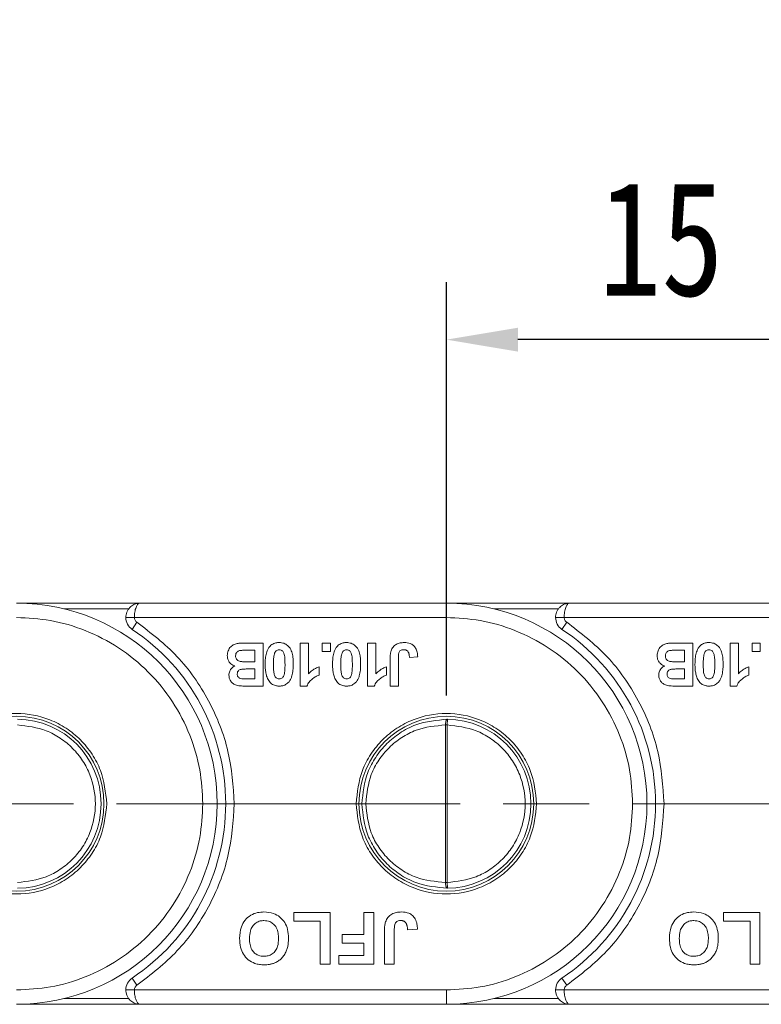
# Model space of a CAD drawing. Header units: millimetres. Extents: x 2698 to 3057, y -367 to -114.
# Tile 53 of 63: x 2965 to 2991, y -271 to -237. Entities that reach past the tile are written whole.
import ezdxf

# ---------------------------------------------------------------- set-up
doc = ezdxf.new("R2010")
doc.units = ezdxf.units.MM
doc.linetypes.add('ACAD_ISO08W100', pattern=[36, 24, -3, 6, -3])
doc.linetypes.add('CENTER', pattern=[0.6, 0.375, -0.075, 0.075, -0.075])
doc.layers.add('中心线', color=1, linetype='CENTER', lineweight=25)
doc.styles.get("Standard").update_dxf_attribs({"font": '仿宋_GB2312.ttf', "width": 0.8})
doc.dimstyles.new('副本ISO-10', dxfattribs={"dimtxt": 4, "dimasz": 2.5, "dimexe": 2, "dimexo": 0.625, "dimgap": 1.5, "dimtad": 1, "dimdsep": 46, "dimtxsty": 'Standard', "dimcen": 2.5, "dimadec": 0, "dimazin": 0, "dimtfac": 1, "dimtmove": 0, "dimatfit": 3, "dimfxl": 0, "dimarcsym": 0})

# ---------------------------------------------------------------- blocks, each defined once
blk = doc.blocks.new('*D69')
at = {"color": 0, "lineweight": -2}
for p, q in [((2903.759, -202.321), (3043.116, -202.321)), ((3041.116, -204.821), (3041.116, -268.545)), ((3017.178, -271.045), (3043.116, -271.045))]:
    blk.add_line(p, q, dxfattribs=at)
at = {"color": 0, "lineweight": 9}
for points in [[(3040.699, -204.821), (3041.533, -204.821), (3041.116, -202.321)], [(3040.699, -268.545), (3041.533, -268.545), (3041.116, -271.045)]]:
    blk.add_solid(points, dxfattribs=at)
at = {"layer": 'Defpoints', "color": 0, "lineweight": 9}
for p in [(2903.134, -202.321), (3016.553, -271.045), (3041.116, -271.045)]:
    blk.add_point(p, dxfattribs=at)
at = {"color": 0, "lineweight": 9, "insert": (3037.616, -236.683), "char_height": 4, "attachment_point": 5, "rotation": 90}
blk.add_mtext('2r+14', dxfattribs=at)
blk = doc.blocks.new('*D73')
at = {"color": 0, "lineweight": -2}
for p, q in [((2980.053, -260.27), (2980.053, -245.849)), ((2995.053, -260.267), (2995.053, -245.849)), ((2992.553, -247.849), (2982.553, -247.849))]:
    blk.add_line(p, q, dxfattribs=at)
at = {"color": 0, "lineweight": 9}
for points in [[(2982.553, -247.433), (2982.553, -248.266), (2980.053, -247.849)], [(2992.553, -247.433), (2992.553, -248.266), (2995.053, -247.849)]]:
    blk.add_solid(points, dxfattribs=at)
at = {"layer": 'Defpoints', "color": 0, "lineweight": 9}
for p in [(2980.053, -247.849), (2980.053, -260.895), (2995.053, -260.892)]:
    blk.add_point(p, dxfattribs=at)
at = {"color": 0, "lineweight": 9, "insert": (2987.553, -244.349), "char_height": 4, "attachment_point": 5}
blk.add_mtext('15', dxfattribs=at)

msp = doc.modelspace()

# ---------------------------------------------------------------- linework, layer by layer
at = {"color": 7, "linetype": 'Continuous', "lineweight": 15}
for p, q in [((2969.365, -257.045), (2965.053, -257.045)), ((2966.714, -257.245), (2968.965, -257.245)), ((2980.053, -257.045), (2969.365, -257.045)), ((2984.365, -257.045), (2980.053, -257.045)), ((2980.053, -257.045), (2980.053, -257.545)), ((2981.714, -257.245), (2983.965, -257.245)), ((2995.053, -257.045), (2984.365, -257.045)), ((2968.865, -257.545), (2969.165, -257.545)), ((2969.088, -257.962), (2969.254, -257.712)), ((2969.165, -257.545), (2980.053, -257.545)), ((2983.865, -257.545), (2984.165, -257.545)), ((2984.088, -257.962), (2984.254, -257.712)), ((2984.165, -257.545), (2995.053, -257.545)), ((2973.075, -258.689), (2973.369, -258.689)), ((2973.657, -258.439), (2973.15, -258.439)), ((2973.369, -258.689), (2973.369, -259.093)), ((2973.657, -258.439), (2973.657, -259.939)), ((2974.955, -259.939), (2974.955, -258.439)), ((2974.955, -258.439), (2975.244, -258.439)), ((2975.244, -258.439), (2975.244, -259.507)), ((2975.72, -258.439), (2976.008, -258.439)), ((2975.72, -258.728), (2975.72, -258.439)), ((2976.008, -258.728), (2975.72, -258.728)), ((2976.008, -258.439), (2976.008, -258.728)), ((2977.306, -259.939), (2977.306, -258.439)), ((2977.306, -258.439), (2977.595, -258.439)), ((2977.595, -258.439), (2977.595, -259.507)), ((2988.075, -258.689), (2988.369, -258.689)), ((2988.657, -258.439), (2988.15, -258.439)), ((2988.369, -258.689), (2988.369, -259.093)), ((2988.657, -258.439), (2988.657, -259.939)), ((2989.955, -259.939), (2989.955, -258.439)), ((2989.955, -258.439), (2990.244, -258.439)), ((2990.244, -258.439), (2990.244, -259.507)), ((2990.72, -258.728), (2990.72, -258.439)), ((2990.72, -258.439), (2991.008, -258.439)), ((2991.008, -258.728), (2990.72, -258.728)), ((2991.008, -258.439), (2991.008, -258.728)), ((2978.09, -259.939), (2978.09, -258.993)), ((2978.379, -258.968), (2978.379, -259.939)), ((2979.052, -258.92), (2978.763, -258.939)), ((2973.369, -259.093), (2973.112, -259.093)), ((2973.16, -259.343), (2973.369, -259.343)), ((2973.369, -259.343), (2973.369, -259.689)), ((2975.609, -259.266), (2975.609, -259.554)), ((2977.96, -259.266), (2977.96, -259.554)), ((2988.369, -259.093), (2988.112, -259.093)), ((2988.16, -259.343), (2988.369, -259.343)), ((2988.369, -259.343), (2988.369, -259.689)), ((2990.609, -259.266), (2990.609, -259.554)), ((2973.369, -259.689), (2973.186, -259.689)), ((2988.369, -259.689), (2988.186, -259.689)), ((2973.657, -259.939), (2973.053, -259.939)), ((2974.955, -259.939), (2975.187, -259.939)), ((2977.306, -259.939), (2977.538, -259.939)), ((2978.379, -259.939), (2978.09, -259.939)), ((2988.657, -259.939), (2988.053, -259.939)), ((2989.955, -259.939), (2990.187, -259.939)), ((2980.088, -261.095), (2980.086, -261.295)), ((2980.022, -261.295), (2980.022, -266.795)), ((2980.022, -261.295), (2980.086, -261.295)), ((2980.086, -261.295), (2980.086, -266.795)), ((2977.239, -264.045), (2977.103, -264.045)), ((2980.086, -266.795), (2980.022, -266.795)), ((2980.086, -266.795), (2980.088, -266.995)), ((2974.729, -268.145), (2974.729, -267.845)), ((2974.729, -267.845), (2975.998, -267.845)), ((2975.998, -267.845), (2975.998, -269.645)), ((2977.175, -267.845), (2977.521, -267.845)), ((2977.175, -268.607), (2977.175, -267.845)), ((2977.521, -267.845), (2977.521, -269.645)), ((2989.729, -267.845), (2990.998, -267.845)), ((2989.729, -268.145), (2989.729, -267.845)), ((2990.998, -267.845), (2990.998, -269.645)), ((2975.652, -268.145), (2974.729, -268.145)), ((2975.652, -269.645), (2975.652, -268.145)), ((2990.652, -268.145), (2989.729, -268.145)), ((2990.652, -269.645), (2990.652, -268.145)), ((2976.413, -268.607), (2977.175, -268.607)), ((2976.413, -268.907), (2976.413, -268.607)), ((2977.89, -269.645), (2977.89, -268.51)), ((2978.236, -268.48), (2978.236, -269.645)), ((2979.044, -268.422), (2978.698, -268.445)), ((2977.175, -268.907), (2976.413, -268.907)), ((2977.175, -269.345), (2977.175, -268.907)), ((2976.298, -269.645), (2976.298, -269.345)), ((2976.298, -269.345), (2977.175, -269.345)), ((2975.998, -269.645), (2975.652, -269.645)), ((2977.521, -269.645), (2976.298, -269.645)), ((2978.236, -269.645), (2977.89, -269.645)), ((2990.998, -269.645), (2990.652, -269.645)), ((2969.088, -270.129), (2969.254, -270.379)), ((2984.088, -270.129), (2984.254, -270.379)), ((2969.165, -270.545), (2968.865, -270.545)), ((2980.053, -270.545), (2969.165, -270.545)), ((2980.053, -270.545), (2980.053, -271.045)), ((2984.165, -270.545), (2983.865, -270.545)), ((2995.053, -270.545), (2984.165, -270.545)), ((2965.053, -271.045), (2969.365, -271.045)), ((2968.965, -270.845), (2966.714, -270.845)), ((2969.365, -271.045), (2980.053, -271.045)), ((2980.053, -271.045), (2984.365, -271.045)), ((2983.965, -270.845), (2981.714, -270.845)), ((2984.365, -271.045), (2995.053, -271.045))]:
    msp.add_line(p, q, dxfattribs=at)
for centre in [(2965.053, -264.045), (2980.053, -264.045)]:
    msp.add_circle(centre, 3.05, dxfattribs=at)
for centre, radius, start, end in [((2965.053, -264.045), 7, 270, 90), ((2980.053, -264.045), 7, 270, 90), ((2969.365, -257.545), 0.5, 180, 236.4427), ((2984.365, -257.545), 0.5, 180, 236.4427), ((2965.053, -264.045), 7.3, 303.5573, 56.4427), ((2980.053, -264.045), 7.3, 303.5573, 56.4427), ((2965.053, -264.045), 2.95, 270.6871, 89.3129), ((2980.053, -264.045), 2.95, 270.6871, 89.3129), ((2969.365, -270.545), 0.5, 123.5573, 180), ((2984.365, -270.545), 0.5, 123.5573, 180)]:
    msp.add_arc(centre, radius, start, end, dxfattribs=at)
for points, knots in [([(2968.865, -257.545), (2968.866, -257.514), (2968.87, -257.45), (2968.898, -257.356), (2968.945, -257.268), (2969.023, -257.172), (2969.125, -257.099), (2969.248, -257.053), (2969.324, -257.048), (2969.365, -257.045)], [0, 0, 0, 0, 0.11557, 0.23511, 0.359234, 0.48849, 0.700997, 0.839753, 1, 1, 1, 1]), ([(2969.365, -257.045), (2969.349, -257.048), (2969.319, -257.053), (2969.27, -257.099), (2969.228, -257.172), (2969.197, -257.268), (2969.178, -257.356), (2969.167, -257.45), (2969.165, -257.514), (2969.165, -257.545)], [0, 0, 0, 0, 0.160221, 0.298967, 0.511509, 0.64075, 0.764869, 0.884415, 1, 1, 1, 1]), ([(2983.865, -257.545), (2983.866, -257.514), (2983.87, -257.45), (2983.898, -257.356), (2983.945, -257.268), (2984.023, -257.172), (2984.125, -257.099), (2984.248, -257.053), (2984.324, -257.048), (2984.365, -257.045)], [0, 0, 0, 0, 0.11557, 0.23511, 0.359234, 0.48849, 0.700997, 0.839753, 1, 1, 1, 1]), ([(2984.365, -257.045), (2984.349, -257.048), (2984.319, -257.053), (2984.27, -257.099), (2984.228, -257.172), (2984.197, -257.268), (2984.178, -257.356), (2984.167, -257.45), (2984.165, -257.514), (2984.165, -257.545)], [0, 0, 0, 0, 0.1602207, 0.2989673, 0.5115092, 0.6407499, 0.764869, 0.8844146, 1, 1, 1, 1]), ([(2965.053, -257.545), (2965.449, -257.566), (2966.266, -257.61), (2967.477, -257.971), (2968.642, -258.571), (2969.682, -259.416), (2970.527, -260.456), (2971.127, -261.621), (2971.488, -262.832), (2971.532, -263.649), (2971.553, -264.045)], [0, 0, 0, 0, 0.116516, 0.240011, 0.368641, 0.5, 0.631359, 0.759989, 0.883484, 1, 1, 1, 1]), ([(2969.254, -257.712), (2969.241, -257.702), (2969.215, -257.682), (2969.187, -257.641), (2969.168, -257.595), (2969.166, -257.562), (2969.165, -257.545)], [0, 0, 0, 0, 0.249227, 0.499953, 0.749235, 1, 1, 1, 1]), ([(2972.653, -264.045), (2972.61, -263.431), (2972.522, -262.182), (2971.811, -260.418), (2970.734, -258.85), (2969.742, -258.087), (2969.254, -257.712)], [0, 0, 0, 0, 0.2461706, 0.5, 0.7538294, 1, 1, 1, 1]), ([(2980.053, -257.545), (2980.449, -257.566), (2981.266, -257.61), (2982.477, -257.971), (2983.642, -258.571), (2984.682, -259.416), (2985.527, -260.456), (2986.127, -261.621), (2986.488, -262.832), (2986.532, -263.649), (2986.553, -264.045)], [0, 0, 0, 0, 0.116516, 0.240011, 0.368641, 0.5, 0.631359, 0.759989, 0.883484, 1, 1, 1, 1]), ([(2984.254, -257.712), (2984.241, -257.702), (2984.215, -257.682), (2984.187, -257.641), (2984.168, -257.595), (2984.166, -257.562), (2984.165, -257.545)], [0, 0, 0, 0, 0.2492266, 0.4999529, 0.7492347, 1, 1, 1, 1]), ([(2987.653, -264.045), (2987.61, -263.431), (2987.522, -262.182), (2986.811, -260.418), (2985.734, -258.85), (2984.742, -258.087), (2984.254, -257.712)], [0, 0, 0, 0, 0.2461706, 0.5, 0.7538294, 1, 1, 1, 1]), ([(2972.407, -258.874), (2972.414, -258.817), (2972.428, -258.705), (2972.517, -258.565), (2972.644, -258.474), (2972.739, -258.458), (2972.786, -258.449)], [0, 0, 0, 0, 0.2735428, 0.5385255, 0.7718929, 1, 1, 1, 1]), ([(2972.696, -258.887), (2972.698, -258.859), (2972.702, -258.813), (2972.738, -258.757), (2972.783, -258.721), (2972.825, -258.705), (2972.85, -258.7), (2972.856, -258.698)], [0, 0, 0, 0, 0.301028, 0.508382, 0.71537, 0.936658, 1, 1, 1, 1]), ([(2972.786, -258.449), (2972.803, -258.448), (2972.836, -258.445), (2972.903, -258.443), (2972.98, -258.441), (2973.068, -258.44), (2973.122, -258.439), (2973.15, -258.439)], [0, 0, 0, 0, 0.137451, 0.275017, 0.549913, 0.774954, 1, 1, 1, 1]), ([(2972.856, -258.698), (2972.874, -258.696), (2972.91, -258.692), (2972.965, -258.69), (2973.02, -258.689), (2973.056, -258.689), (2973.075, -258.689)], [0, 0, 0, 0, 0.248437, 0.498224, 0.749082, 1, 1, 1, 1]), ([(2973.73, -259.179), (2973.731, -259.112), (2973.734, -258.983), (2973.766, -258.794), (2973.817, -258.655), (2973.866, -258.588), (2973.878, -258.572)], [0, 0, 0, 0, 0.315332, 0.60954, 0.905311, 1, 1, 1, 1]), ([(2973.878, -258.572), (2973.895, -258.553), (2973.93, -258.514), (2973.993, -258.471), (2974.062, -258.441), (2974.124, -258.427), (2974.177, -258.421), (2974.205, -258.42), (2974.22, -258.42)], [0, 0, 0, 0, 0.198198, 0.402912, 0.587132, 0.777233, 0.888271, 1, 1, 1, 1]), ([(2974.05, -258.817), (2974.057, -258.798), (2974.07, -258.758), (2974.105, -258.707), (2974.156, -258.678), (2974.196, -258.671), (2974.216, -258.67), (2974.22, -258.67)], [0, 0, 0, 0, 0.254136, 0.511473, 0.743296, 0.955163, 1, 1, 1, 1]), ([(2974.22, -258.42), (2974.276, -258.425), (2974.38, -258.433), (2974.512, -258.512), (2974.617, -258.629), (2974.677, -258.794), (2974.706, -258.985), (2974.709, -259.116), (2974.71, -259.182)], [0, 0, 0, 0, 0.163542, 0.300556, 0.437178, 0.616694, 0.806563, 1, 1, 1, 1]), ([(2974.22, -258.67), (2974.242, -258.672), (2974.28, -258.676), (2974.328, -258.704), (2974.369, -258.756), (2974.407, -258.857), (2974.419, -259.006), (2974.421, -259.121), (2974.422, -259.179)], [0, 0, 0, 0, 0.107873, 0.187625, 0.267851, 0.429991, 0.712205, 1, 1, 1, 1]), ([(2976.08, -259.179), (2976.082, -259.112), (2976.085, -258.983), (2976.117, -258.794), (2976.168, -258.655), (2976.217, -258.588), (2976.229, -258.572)], [0, 0, 0, 0, 0.315332, 0.60954, 0.905311, 1, 1, 1, 1]), ([(2976.229, -258.572), (2976.246, -258.553), (2976.281, -258.514), (2976.344, -258.471), (2976.413, -258.441), (2976.475, -258.427), (2976.528, -258.421), (2976.556, -258.42), (2976.571, -258.42)], [0, 0, 0, 0, 0.198198, 0.402912, 0.587132, 0.777233, 0.888271, 1, 1, 1, 1]), ([(2976.401, -258.817), (2976.408, -258.798), (2976.421, -258.758), (2976.456, -258.707), (2976.507, -258.678), (2976.546, -258.671), (2976.567, -258.67), (2976.571, -258.67)], [0, 0, 0, 0, 0.2541356, 0.511473, 0.7432956, 0.9551627, 1, 1, 1, 1]), ([(2976.571, -258.42), (2976.627, -258.425), (2976.731, -258.433), (2976.863, -258.512), (2976.968, -258.629), (2977.052, -258.857), (2977.057, -259.05), (2977.061, -259.182)], [0, 0, 0, 0, 0.163658, 0.30077, 0.437488, 0.617131, 1, 1, 1, 1]), ([(2976.571, -258.67), (2976.593, -258.672), (2976.631, -258.676), (2976.679, -258.704), (2976.72, -258.756), (2976.758, -258.857), (2976.77, -259.006), (2976.772, -259.121), (2976.773, -259.179)], [0, 0, 0, 0, 0.107873, 0.187625, 0.267851, 0.429991, 0.712205, 1, 1, 1, 1]), ([(2978.09, -258.993), (2978.09, -258.977), (2978.091, -258.943), (2978.093, -258.895), (2978.096, -258.847), (2978.102, -258.8), (2978.109, -258.754), (2978.118, -258.723), (2978.123, -258.708)], [0, 0, 0, 0, 0.17356, 0.347204, 0.509111, 0.671402, 0.835171, 1, 1, 1, 1]), ([(2978.123, -258.708), (2978.143, -258.663), (2978.184, -258.573), (2978.299, -258.479), (2978.439, -258.427), (2978.537, -258.422), (2978.588, -258.42)], [0, 0, 0, 0, 0.250131, 0.500424, 0.737579, 1, 1, 1, 1]), ([(2978.57, -258.67), (2978.544, -258.671), (2978.503, -258.673), (2978.45, -258.697), (2978.414, -258.733), (2978.38, -258.825), (2978.379, -258.906), (2978.379, -258.968)], [0, 0, 0, 0, 0.18477, 0.299721, 0.415218, 0.548197, 1, 1, 1, 1]), ([(2978.724, -258.752), (2978.718, -258.743), (2978.704, -258.724), (2978.679, -258.701), (2978.649, -258.684), (2978.621, -258.675), (2978.594, -258.67), (2978.578, -258.67), (2978.57, -258.67)], [0, 0, 0, 0, 0.186791, 0.379199, 0.55517, 0.738578, 0.868367, 1, 1, 1, 1]), ([(2978.588, -258.42), (2978.656, -258.425), (2978.768, -258.433), (2978.903, -258.511), (2978.993, -258.618), (2979.044, -258.761), (2979.049, -258.866), (2979.052, -258.92)], [0, 0, 0, 0, 0.260797, 0.425867, 0.59129, 0.792805, 1, 1, 1, 1]), ([(2987.407, -258.874), (2987.414, -258.817), (2987.428, -258.705), (2987.517, -258.565), (2987.644, -258.474), (2987.739, -258.458), (2987.786, -258.449)], [0, 0, 0, 0, 0.2735428, 0.5385255, 0.7718929, 1, 1, 1, 1]), ([(2987.696, -258.887), (2987.698, -258.859), (2987.702, -258.813), (2987.738, -258.757), (2987.783, -258.721), (2987.825, -258.705), (2987.85, -258.7), (2987.856, -258.698)], [0, 0, 0, 0, 0.301028, 0.508382, 0.71537, 0.936658, 1, 1, 1, 1]), ([(2987.786, -258.449), (2987.803, -258.448), (2987.836, -258.445), (2987.903, -258.443), (2987.98, -258.441), (2988.068, -258.44), (2988.122, -258.439), (2988.15, -258.439)], [0, 0, 0, 0, 0.137451, 0.275017, 0.549913, 0.774954, 1, 1, 1, 1]), ([(2987.856, -258.698), (2987.874, -258.696), (2987.91, -258.692), (2987.965, -258.69), (2988.02, -258.689), (2988.056, -258.689), (2988.075, -258.689)], [0, 0, 0, 0, 0.248437, 0.498224, 0.749082, 1, 1, 1, 1]), ([(2988.73, -259.179), (2988.731, -259.112), (2988.734, -258.983), (2988.766, -258.794), (2988.817, -258.655), (2988.866, -258.588), (2988.878, -258.572)], [0, 0, 0, 0, 0.315332, 0.60954, 0.905311, 1, 1, 1, 1]), ([(2988.878, -258.572), (2988.895, -258.553), (2988.93, -258.514), (2988.993, -258.471), (2989.062, -258.441), (2989.124, -258.427), (2989.177, -258.421), (2989.205, -258.42), (2989.22, -258.42)], [0, 0, 0, 0, 0.198198, 0.402912, 0.587132, 0.777233, 0.888271, 1, 1, 1, 1]), ([(2989.05, -258.817), (2989.057, -258.798), (2989.07, -258.758), (2989.105, -258.707), (2989.156, -258.678), (2989.196, -258.671), (2989.216, -258.67), (2989.22, -258.67)], [0, 0, 0, 0, 0.254136, 0.511473, 0.743296, 0.955163, 1, 1, 1, 1]), ([(2989.22, -258.42), (2989.276, -258.425), (2989.38, -258.433), (2989.512, -258.512), (2989.617, -258.629), (2989.677, -258.794), (2989.706, -258.985), (2989.709, -259.116), (2989.71, -259.182)], [0, 0, 0, 0, 0.163542, 0.300556, 0.437178, 0.616694, 0.806563, 1, 1, 1, 1]), ([(2989.22, -258.67), (2989.242, -258.672), (2989.28, -258.676), (2989.328, -258.704), (2989.369, -258.756), (2989.407, -258.857), (2989.419, -259.006), (2989.421, -259.121), (2989.422, -259.179)], [0, 0, 0, 0, 0.107873, 0.187625, 0.267851, 0.429991, 0.712205, 1, 1, 1, 1]), ([(2972.668, -259.236), (2972.621, -259.216), (2972.537, -259.181), (2972.454, -259.078), (2972.413, -258.975), (2972.409, -258.905), (2972.407, -258.874)], [0, 0, 0, 0, 0.318996, 0.561475, 0.803648, 1, 1, 1, 1]), ([(2973.112, -259.093), (2973.056, -259.092), (2972.961, -259.091), (2972.844, -259.081), (2972.769, -259.046), (2972.724, -259), (2972.699, -258.944), (2972.697, -258.906), (2972.696, -258.887)], [0, 0, 0, 0, 0.320671, 0.537349, 0.660051, 0.783678, 0.893223, 1, 1, 1, 1]), ([(2974.018, -259.179), (2974.018, -259.146), (2974.019, -259.096), (2974.021, -259.029), (2974.025, -258.968), (2974.031, -258.897), (2974.044, -258.844), (2974.05, -258.817)], [0, 0, 0, 0, 0.274633, 0.411949, 0.549338, 0.773806, 1, 1, 1, 1]), ([(2976.369, -259.179), (2976.369, -259.146), (2976.37, -259.096), (2976.372, -259.029), (2976.376, -258.968), (2976.382, -258.897), (2976.395, -258.844), (2976.401, -258.817)], [0, 0, 0, 0, 0.274633, 0.411949, 0.549338, 0.773806, 1, 1, 1, 1]), ([(2978.763, -258.939), (2978.763, -258.928), (2978.761, -258.904), (2978.758, -258.871), (2978.753, -258.84), (2978.747, -258.81), (2978.739, -258.78), (2978.729, -258.762), (2978.724, -258.752)], [0, 0, 0, 0, 0.180506, 0.361241, 0.518043, 0.675328, 0.83608, 1, 1, 1, 1]), ([(2987.668, -259.236), (2987.621, -259.216), (2987.537, -259.181), (2987.454, -259.078), (2987.413, -258.975), (2987.409, -258.905), (2987.407, -258.874)], [0, 0, 0, 0, 0.318996, 0.561475, 0.803648, 1, 1, 1, 1]), ([(2988.112, -259.093), (2988.056, -259.092), (2987.961, -259.091), (2987.844, -259.081), (2987.769, -259.046), (2987.724, -259), (2987.699, -258.944), (2987.697, -258.906), (2987.696, -258.887)], [0, 0, 0, 0, 0.320671, 0.537349, 0.660051, 0.783678, 0.893223, 1, 1, 1, 1]), ([(2989.018, -259.179), (2989.018, -259.146), (2989.019, -259.096), (2989.021, -259.029), (2989.025, -258.968), (2989.031, -258.897), (2989.044, -258.844), (2989.05, -258.817)], [0, 0, 0, 0, 0.274633, 0.411949, 0.549338, 0.773806, 1, 1, 1, 1]), ([(2972.465, -259.562), (2972.466, -259.538), (2972.468, -259.491), (2972.489, -259.424), (2972.521, -259.362), (2972.562, -259.31), (2972.612, -259.266), (2972.649, -259.246), (2972.668, -259.236)], [0, 0, 0, 0, 0.172399, 0.3502072, 0.5158996, 0.6875344, 0.8409736, 1, 1, 1, 1]), ([(2972.754, -259.518), (2972.756, -259.494), (2972.76, -259.452), (2972.794, -259.404), (2972.837, -259.372), (2972.884, -259.355), (2972.916, -259.35), (2972.929, -259.348)], [0, 0, 0, 0, 0.268432, 0.453803, 0.638696, 0.851003, 1, 1, 1, 1]), ([(2972.929, -259.348), (2972.946, -259.347), (2972.979, -259.345), (2973.034, -259.343), (2973.095, -259.343), (2973.138, -259.343), (2973.16, -259.343)], [0, 0, 0, 0, 0.2164547, 0.4332331, 0.716605, 1, 1, 1, 1]), ([(2973.877, -259.785), (2973.86, -259.762), (2973.826, -259.714), (2973.783, -259.612), (2973.75, -259.482), (2973.735, -259.353), (2973.73, -259.252), (2973.73, -259.203), (2973.73, -259.179)], [0, 0, 0, 0, 0.135635, 0.274835, 0.519526, 0.769892, 0.884878, 1, 1, 1, 1]), ([(2974.22, -259.689), (2974.199, -259.687), (2974.161, -259.683), (2974.113, -259.655), (2974.067, -259.597), (2974.031, -259.49), (2974.02, -259.341), (2974.019, -259.233), (2974.018, -259.179)], [0, 0, 0, 0, 0.104756, 0.185457, 0.266418, 0.46589, 0.731119, 1, 1, 1, 1]), ([(2974.422, -259.179), (2974.422, -259.212), (2974.421, -259.262), (2974.419, -259.329), (2974.415, -259.389), (2974.408, -259.461), (2974.396, -259.515), (2974.39, -259.542)], [0, 0, 0, 0, 0.273739, 0.410607, 0.547546, 0.772914, 1, 1, 1, 1]), ([(2974.71, -259.182), (2974.71, -259.215), (2974.709, -259.282), (2974.701, -259.383), (2974.687, -259.486), (2974.663, -259.589), (2974.626, -259.694), (2974.583, -259.755), (2974.562, -259.787)], [0, 0, 0, 0, 0.157873, 0.316094, 0.480864, 0.646911, 0.820617, 1, 1, 1, 1]), ([(2975.244, -259.507), (2975.286, -259.467), (2975.36, -259.396), (2975.486, -259.318), (2975.568, -259.283), (2975.609, -259.266)], [0, 0, 0, 0, 0.394361, 0.694301, 1, 1, 1, 1]), ([(2976.228, -259.785), (2976.211, -259.762), (2976.177, -259.714), (2976.134, -259.612), (2976.101, -259.482), (2976.086, -259.353), (2976.081, -259.252), (2976.081, -259.203), (2976.08, -259.179)], [0, 0, 0, 0, 0.135635, 0.274835, 0.519526, 0.769892, 0.884878, 1, 1, 1, 1]), ([(2976.571, -259.689), (2976.55, -259.687), (2976.512, -259.683), (2976.464, -259.655), (2976.418, -259.597), (2976.382, -259.49), (2976.371, -259.341), (2976.37, -259.233), (2976.369, -259.179)], [0, 0, 0, 0, 0.104756, 0.185457, 0.266418, 0.46589, 0.731119, 1, 1, 1, 1]), ([(2976.773, -259.179), (2976.772, -259.212), (2976.772, -259.262), (2976.77, -259.329), (2976.766, -259.389), (2976.759, -259.461), (2976.747, -259.515), (2976.741, -259.542)], [0, 0, 0, 0, 0.273739, 0.410607, 0.547546, 0.772914, 1, 1, 1, 1]), ([(2977.061, -259.182), (2977.061, -259.215), (2977.06, -259.282), (2977.052, -259.383), (2977.038, -259.486), (2977.014, -259.589), (2976.976, -259.694), (2976.934, -259.755), (2976.913, -259.787)], [0, 0, 0, 0, 0.157873, 0.316094, 0.480864, 0.646911, 0.820617, 1, 1, 1, 1]), ([(2977.595, -259.507), (2977.637, -259.467), (2977.711, -259.396), (2977.837, -259.318), (2977.919, -259.283), (2977.96, -259.266)], [0, 0, 0, 0, 0.394361, 0.694301, 1, 1, 1, 1]), ([(2987.465, -259.562), (2987.466, -259.538), (2987.468, -259.491), (2987.489, -259.424), (2987.521, -259.362), (2987.562, -259.31), (2987.612, -259.266), (2987.649, -259.246), (2987.668, -259.236)], [0, 0, 0, 0, 0.172399, 0.3502072, 0.5158996, 0.6875344, 0.8409736, 1, 1, 1, 1]), ([(2987.754, -259.518), (2987.756, -259.494), (2987.76, -259.452), (2987.794, -259.404), (2987.837, -259.372), (2987.884, -259.355), (2987.916, -259.35), (2987.929, -259.348)], [0, 0, 0, 0, 0.268432, 0.453803, 0.638696, 0.851003, 1, 1, 1, 1]), ([(2987.929, -259.348), (2987.946, -259.347), (2987.979, -259.345), (2988.034, -259.343), (2988.095, -259.343), (2988.138, -259.343), (2988.16, -259.343)], [0, 0, 0, 0, 0.2164547, 0.4332331, 0.716605, 1, 1, 1, 1]), ([(2988.877, -259.785), (2988.86, -259.762), (2988.826, -259.714), (2988.783, -259.612), (2988.75, -259.482), (2988.735, -259.353), (2988.73, -259.252), (2988.73, -259.203), (2988.73, -259.179)], [0, 0, 0, 0, 0.135635, 0.274835, 0.519526, 0.769892, 0.884878, 1, 1, 1, 1]), ([(2989.22, -259.689), (2989.199, -259.687), (2989.161, -259.683), (2989.113, -259.655), (2989.067, -259.597), (2989.031, -259.49), (2989.02, -259.341), (2989.019, -259.233), (2989.018, -259.179)], [0, 0, 0, 0, 0.104756, 0.185457, 0.266418, 0.46589, 0.731119, 1, 1, 1, 1]), ([(2989.422, -259.179), (2989.422, -259.212), (2989.421, -259.262), (2989.419, -259.329), (2989.415, -259.389), (2989.408, -259.461), (2989.396, -259.515), (2989.39, -259.542)], [0, 0, 0, 0, 0.273739, 0.410607, 0.547546, 0.772914, 1, 1, 1, 1]), ([(2989.71, -259.182), (2989.71, -259.215), (2989.709, -259.282), (2989.701, -259.383), (2989.687, -259.486), (2989.663, -259.589), (2989.626, -259.694), (2989.583, -259.755), (2989.562, -259.787)], [0, 0, 0, 0, 0.157873, 0.316094, 0.480864, 0.646911, 0.820617, 1, 1, 1, 1]), ([(2990.244, -259.507), (2990.286, -259.467), (2990.36, -259.396), (2990.486, -259.318), (2990.568, -259.283), (2990.609, -259.266)], [0, 0, 0, 0, 0.394361, 0.694301, 1, 1, 1, 1]), ([(2973.053, -259.939), (2972.986, -259.938), (2972.893, -259.937), (2972.773, -259.924), (2972.681, -259.898), (2972.585, -259.838), (2972.509, -259.743), (2972.47, -259.646), (2972.466, -259.586), (2972.465, -259.562)], [0, 0, 0, 0, 0.2523398, 0.3530421, 0.4558678, 0.6131575, 0.7704603, 0.909852, 1, 1, 1, 1]), ([(2972.914, -259.684), (2972.888, -259.679), (2972.846, -259.672), (2972.796, -259.637), (2972.767, -259.597), (2972.755, -259.555), (2972.754, -259.529), (2972.754, -259.518)], [0, 0, 0, 0, 0.303614, 0.497825, 0.692545, 0.875004, 1, 1, 1, 1]), ([(2973.186, -259.689), (2973.169, -259.689), (2973.136, -259.689), (2973.074, -259.689), (2973.014, -259.688), (2972.957, -259.687), (2972.928, -259.685), (2972.914, -259.684)], [0, 0, 0, 0, 0.1836, 0.367206, 0.683485, 0.841708, 1, 1, 1, 1]), ([(2974.39, -259.542), (2974.383, -259.561), (2974.37, -259.601), (2974.334, -259.652), (2974.283, -259.681), (2974.244, -259.688), (2974.223, -259.689), (2974.22, -259.689)], [0, 0, 0, 0, 0.25457, 0.512358, 0.744117, 0.959931, 1, 1, 1, 1]), ([(2975.609, -259.554), (2975.567, -259.572), (2975.482, -259.609), (2975.367, -259.692), (2975.254, -259.795), (2975.21, -259.89), (2975.187, -259.939)], [0, 0, 0, 0, 0.231991, 0.470608, 0.725524, 1, 1, 1, 1]), ([(2976.741, -259.542), (2976.734, -259.561), (2976.721, -259.601), (2976.685, -259.652), (2976.634, -259.681), (2976.595, -259.688), (2976.574, -259.689), (2976.571, -259.689)], [0, 0, 0, 0, 0.25457, 0.512358, 0.744117, 0.959931, 1, 1, 1, 1]), ([(2977.96, -259.554), (2977.918, -259.572), (2977.833, -259.609), (2977.718, -259.692), (2977.605, -259.795), (2977.561, -259.89), (2977.538, -259.939)], [0, 0, 0, 0, 0.231991, 0.470608, 0.725524, 1, 1, 1, 1]), ([(2988.053, -259.939), (2987.986, -259.938), (2987.893, -259.937), (2987.773, -259.924), (2987.681, -259.898), (2987.585, -259.838), (2987.509, -259.743), (2987.47, -259.646), (2987.466, -259.586), (2987.465, -259.562)], [0, 0, 0, 0, 0.2523398, 0.3530421, 0.4558678, 0.6131575, 0.7704603, 0.909852, 1, 1, 1, 1]), ([(2987.914, -259.684), (2987.888, -259.679), (2987.846, -259.672), (2987.796, -259.637), (2987.767, -259.597), (2987.755, -259.555), (2987.754, -259.529), (2987.754, -259.518)], [0, 0, 0, 0, 0.303614, 0.497825, 0.692545, 0.875004, 1, 1, 1, 1]), ([(2988.186, -259.689), (2988.169, -259.689), (2988.136, -259.689), (2988.074, -259.689), (2988.014, -259.688), (2987.957, -259.687), (2987.928, -259.685), (2987.914, -259.684)], [0, 0, 0, 0, 0.1836, 0.367206, 0.683485, 0.841708, 1, 1, 1, 1]), ([(2989.39, -259.542), (2989.383, -259.561), (2989.37, -259.601), (2989.334, -259.652), (2989.283, -259.681), (2989.244, -259.688), (2989.223, -259.689), (2989.22, -259.689)], [0, 0, 0, 0, 0.25457, 0.512358, 0.744117, 0.959931, 1, 1, 1, 1]), ([(2990.609, -259.554), (2990.567, -259.572), (2990.482, -259.609), (2990.367, -259.692), (2990.254, -259.795), (2990.21, -259.89), (2990.187, -259.939)], [0, 0, 0, 0, 0.231991, 0.470608, 0.725524, 1, 1, 1, 1]), ([(2974.22, -259.939), (2974.203, -259.939), (2974.17, -259.938), (2974.113, -259.93), (2974.05, -259.913), (2973.984, -259.882), (2973.925, -259.839), (2973.893, -259.803), (2973.877, -259.785)], [0, 0, 0, 0, 0.128333, 0.257433, 0.440518, 0.629161, 0.811609, 1, 1, 1, 1]), ([(2974.562, -259.787), (2974.545, -259.806), (2974.51, -259.845), (2974.446, -259.888), (2974.378, -259.918), (2974.317, -259.932), (2974.264, -259.938), (2974.235, -259.939), (2974.22, -259.939)], [0, 0, 0, 0, 0.198788, 0.404189, 0.586557, 0.774505, 0.886891, 1, 1, 1, 1]), ([(2976.571, -259.939), (2976.554, -259.939), (2976.521, -259.938), (2976.464, -259.93), (2976.401, -259.913), (2976.335, -259.882), (2976.276, -259.839), (2976.244, -259.803), (2976.228, -259.785)], [0, 0, 0, 0, 0.128333, 0.257433, 0.440518, 0.629161, 0.811609, 1, 1, 1, 1]), ([(2976.913, -259.787), (2976.896, -259.806), (2976.861, -259.845), (2976.797, -259.888), (2976.729, -259.918), (2976.668, -259.932), (2976.615, -259.938), (2976.585, -259.939), (2976.571, -259.939)], [0, 0, 0, 0, 0.198788, 0.404189, 0.586557, 0.774505, 0.886891, 1, 1, 1, 1]), ([(2989.22, -259.939), (2989.203, -259.939), (2989.17, -259.938), (2989.113, -259.93), (2989.05, -259.913), (2988.984, -259.882), (2988.925, -259.839), (2988.893, -259.803), (2988.877, -259.785)], [0, 0, 0, 0, 0.128333, 0.257433, 0.440518, 0.629161, 0.811609, 1, 1, 1, 1]), ([(2989.562, -259.787), (2989.545, -259.806), (2989.51, -259.845), (2989.446, -259.888), (2989.378, -259.918), (2989.317, -259.932), (2989.264, -259.938), (2989.235, -259.939), (2989.22, -259.939)], [0, 0, 0, 0, 0.198788, 0.404189, 0.586557, 0.774505, 0.886891, 1, 1, 1, 1]), ([(2968.203, -264.045), (2968.161, -263.649), (2968.095, -263.038), (2967.703, -262.303), (2967.296, -261.803), (2966.795, -261.393), (2966.061, -261.013), (2965.053, -260.819), (2964.045, -261.013), (2963.311, -261.393), (2962.81, -261.803), (2962.403, -262.303), (2962.011, -263.037), (2961.945, -263.649), (2961.903, -264.045)], [0, 0, 0, 0, 0.119721, 0.184834, 0.25, 0.315112, 0.380279, 0.5, 0.619721, 0.684834, 0.75, 0.815112, 0.880279, 1, 1, 1, 1]), ([(2983.203, -264.045), (2983.161, -263.649), (2983.095, -263.038), (2982.703, -262.303), (2982.296, -261.803), (2981.795, -261.393), (2981.061, -261.013), (2980.053, -260.819), (2979.045, -261.013), (2978.311, -261.393), (2977.81, -261.803), (2977.403, -262.303), (2977.011, -263.037), (2976.945, -263.649), (2976.903, -264.045)], [0, 0, 0, 0, 0.119721, 0.184834, 0.25, 0.315112, 0.380279, 0.5, 0.619721, 0.684834, 0.75, 0.815112, 0.880279, 1, 1, 1, 1]), ([(2977.103, -264.045), (2977.143, -263.671), (2977.205, -263.095), (2977.578, -262.405), (2977.956, -261.94), (2978.434, -261.556), (2979.129, -261.186), (2979.715, -261.131), (2980.088, -261.095)], [0, 0, 0, 0, 0.233939, 0.359576, 0.492264, 0.616298, 0.755442, 1, 1, 1, 1]), ([(2980.022, -261.295), (2980.023, -261.27), (2980.025, -261.231), (2980.033, -261.185), (2980.043, -261.147), (2980.057, -261.118), (2980.073, -261.099), (2980.083, -261.097), (2980.088, -261.095)], [0, 0, 0, 0, 0.24107, 0.367988, 0.499828, 0.704353, 0.840888, 1, 1, 1, 1]), ([(2965.086, -261.295), (2965.429, -261.336), (2965.958, -261.398), (2966.591, -261.744), (2967.022, -262.099), (2967.375, -262.535), (2967.701, -263.172), (2967.869, -264.045), (2967.701, -264.919), (2967.375, -265.556), (2967.022, -265.992), (2966.591, -266.347), (2965.958, -266.692), (2965.429, -266.754), (2965.086, -266.795)], [0, 0, 0, 0, 0.119804, 0.184934, 0.25, 0.315129, 0.380196, 0.5, 0.619804, 0.684934, 0.75, 0.815129, 0.880196, 1, 1, 1, 1]), ([(2977.239, -264.045), (2977.277, -263.696), (2977.335, -263.155), (2977.683, -262.512), (2978.044, -262.073), (2978.488, -261.718), (2979.138, -261.379), (2979.674, -261.328), (2980.022, -261.295)], [0, 0, 0, 0, 0.233156, 0.361419, 0.49116, 0.622216, 0.75471, 1, 1, 1, 1]), ([(2980.086, -261.295), (2980.429, -261.336), (2980.958, -261.398), (2981.591, -261.744), (2982.022, -262.099), (2982.375, -262.535), (2982.701, -263.172), (2982.869, -264.045), (2982.701, -264.919), (2982.375, -265.556), (2982.022, -265.992), (2981.591, -266.347), (2980.958, -266.692), (2980.429, -266.754), (2980.086, -266.795)], [0, 0, 0, 0, 0.119804, 0.184934, 0.25, 0.315129, 0.380196, 0.5, 0.619804, 0.684934, 0.75, 0.815129, 0.880196, 1, 1, 1, 1]), ([(2961.903, -264.045), (2961.945, -264.441), (2962.011, -265.053), (2962.403, -265.787), (2962.81, -266.288), (2963.311, -266.697), (2964.045, -267.077), (2965.053, -267.272), (2966.061, -267.077), (2966.795, -266.697), (2967.296, -266.288), (2967.703, -265.787), (2968.095, -265.053), (2968.161, -264.441), (2968.203, -264.045)], [0, 0, 0, 0, 0.119721, 0.184834, 0.25, 0.315112, 0.380279, 0.5, 0.619721, 0.684834, 0.75, 0.815112, 0.880279, 1, 1, 1, 1]), ([(2971.553, -264.045), (2971.532, -264.442), (2971.488, -265.258), (2971.127, -266.47), (2970.527, -267.635), (2969.682, -268.674), (2968.642, -269.519), (2967.477, -270.119), (2966.266, -270.481), (2965.449, -270.524), (2965.053, -270.545)], [0, 0, 0, 0, 0.116516, 0.2400113, 0.3686408, 0.5, 0.6313592, 0.7599887, 0.883484, 1, 1, 1, 1]), ([(2969.254, -270.379), (2969.742, -270.003), (2970.734, -269.24), (2971.811, -267.672), (2972.522, -265.908), (2972.61, -264.66), (2972.653, -264.045)], [0, 0, 0, 0, 0.2461706, 0.5, 0.7538294, 1, 1, 1, 1]), ([(2976.903, -264.045), (2976.945, -264.441), (2977.011, -265.053), (2977.403, -265.787), (2977.81, -266.288), (2978.311, -266.697), (2979.045, -267.077), (2980.053, -267.272), (2981.061, -267.077), (2981.795, -266.697), (2982.296, -266.288), (2982.703, -265.787), (2983.095, -265.053), (2983.161, -264.441), (2983.203, -264.045)], [0, 0, 0, 0, 0.119721, 0.184834, 0.25, 0.315112, 0.380279, 0.5, 0.619721, 0.684834, 0.75, 0.815112, 0.880279, 1, 1, 1, 1]), ([(2980.088, -266.995), (2979.715, -266.96), (2979.129, -266.904), (2978.434, -266.534), (2977.956, -266.15), (2977.578, -265.685), (2977.205, -264.995), (2977.143, -264.42), (2977.103, -264.045)], [0, 0, 0, 0, 0.244558, 0.383693, 0.507736, 0.640415, 0.766061, 1, 1, 1, 1]), ([(2980.022, -266.795), (2979.674, -266.762), (2979.138, -266.711), (2978.488, -266.372), (2978.044, -266.018), (2977.683, -265.579), (2977.335, -264.936), (2977.277, -264.394), (2977.239, -264.045)], [0, 0, 0, 0, 0.24529, 0.377665, 0.50884, 0.638465, 0.766844, 1, 1, 1, 1]), ([(2986.553, -264.045), (2986.532, -264.442), (2986.488, -265.258), (2986.127, -266.47), (2985.527, -267.635), (2984.682, -268.674), (2983.642, -269.519), (2982.477, -270.119), (2981.266, -270.481), (2980.449, -270.524), (2980.053, -270.545)], [0, 0, 0, 0, 0.116516, 0.240011, 0.368641, 0.5, 0.631359, 0.759989, 0.883484, 1, 1, 1, 1]), ([(2984.254, -270.379), (2984.742, -270.003), (2985.734, -269.24), (2986.811, -267.672), (2987.522, -265.908), (2987.61, -264.66), (2987.653, -264.045)], [0, 0, 0, 0, 0.246171, 0.5, 0.753829, 1, 1, 1, 1]), ([(2980.088, -266.995), (2980.083, -266.994), (2980.073, -266.992), (2980.057, -266.973), (2980.043, -266.944), (2980.033, -266.906), (2980.025, -266.859), (2980.023, -266.82), (2980.022, -266.795)], [0, 0, 0, 0, 0.159136, 0.295678, 0.500172, 0.632027, 0.75895, 1, 1, 1, 1]), ([(2972.836, -268.743), (2972.846, -268.607), (2972.861, -268.382), (2973.015, -268.103), (2973.215, -267.927), (2973.452, -267.834), (2973.613, -267.826), (2973.688, -267.822)], [0, 0, 0, 0, 0.285867, 0.472386, 0.659209, 0.841724, 1, 1, 1, 1]), ([(2973.688, -267.822), (2973.802, -267.831), (2974.001, -267.846), (2974.254, -267.991), (2974.423, -268.188), (2974.528, -268.444), (2974.538, -268.632), (2974.544, -268.734)], [0, 0, 0, 0, 0.24017, 0.421217, 0.602249, 0.783608, 1, 1, 1, 1]), ([(2977.929, -268.168), (2977.954, -268.114), (2978.004, -268.005), (2978.143, -267.892), (2978.309, -267.83), (2978.427, -267.825), (2978.488, -267.822)], [0, 0, 0, 0, 0.252615, 0.502607, 0.739519, 1, 1, 1, 1]), ([(2978.488, -267.822), (2978.574, -267.829), (2978.712, -267.839), (2978.875, -267.939), (2978.98, -268.07), (2979.036, -268.239), (2979.041, -268.363), (2979.044, -268.422)], [0, 0, 0, 0, 0.275623, 0.438658, 0.601859, 0.808255, 1, 1, 1, 1]), ([(2987.836, -268.743), (2987.846, -268.607), (2987.861, -268.382), (2988.015, -268.103), (2988.215, -267.927), (2988.452, -267.834), (2988.613, -267.826), (2988.688, -267.822)], [0, 0, 0, 0, 0.285867, 0.472386, 0.659209, 0.841724, 1, 1, 1, 1]), ([(2988.688, -267.822), (2988.802, -267.831), (2989.001, -267.846), (2989.254, -267.991), (2989.423, -268.188), (2989.528, -268.444), (2989.538, -268.632), (2989.544, -268.734)], [0, 0, 0, 0, 0.24017, 0.421217, 0.602249, 0.783608, 1, 1, 1, 1]), ([(2973.182, -268.751), (2973.187, -268.66), (2973.194, -268.51), (2973.28, -268.318), (2973.403, -268.197), (2973.547, -268.131), (2973.644, -268.125), (2973.688, -268.122)], [0, 0, 0, 0, 0.299277, 0.48955, 0.681144, 0.854685, 1, 1, 1, 1]), ([(2973.688, -268.122), (2973.757, -268.129), (2973.878, -268.141), (2974.025, -268.239), (2974.134, -268.376), (2974.19, -268.554), (2974.195, -268.684), (2974.198, -268.746)], [0, 0, 0, 0, 0.223725, 0.396484, 0.568818, 0.795185, 1, 1, 1, 1]), ([(2977.89, -268.51), (2977.891, -268.477), (2977.891, -268.427), (2977.895, -268.36), (2977.901, -268.303), (2977.91, -268.238), (2977.923, -268.192), (2977.929, -268.168)], [0, 0, 0, 0, 0.2893179, 0.4339745, 0.5788177, 0.7885957, 1, 1, 1, 1]), ([(2978.466, -268.122), (2978.435, -268.124), (2978.385, -268.126), (2978.322, -268.155), (2978.278, -268.198), (2978.238, -268.309), (2978.237, -268.405), (2978.236, -268.48)], [0, 0, 0, 0, 0.18477, 0.299721, 0.415218, 0.548197, 1, 1, 1, 1]), ([(2978.651, -268.221), (2978.643, -268.21), (2978.627, -268.187), (2978.597, -268.159), (2978.561, -268.139), (2978.527, -268.128), (2978.494, -268.123), (2978.475, -268.122), (2978.466, -268.122)], [0, 0, 0, 0, 0.186791, 0.379199, 0.55517, 0.738578, 0.868367, 1, 1, 1, 1]), ([(2978.698, -268.445), (2978.697, -268.431), (2978.696, -268.404), (2978.692, -268.364), (2978.686, -268.326), (2978.679, -268.29), (2978.668, -268.255), (2978.657, -268.232), (2978.651, -268.221)], [0, 0, 0, 0, 0.180506, 0.361241, 0.518043, 0.675328, 0.83608, 1, 1, 1, 1]), ([(2988.182, -268.751), (2988.187, -268.66), (2988.194, -268.51), (2988.28, -268.318), (2988.403, -268.197), (2988.547, -268.131), (2988.644, -268.125), (2988.688, -268.122)], [0, 0, 0, 0, 0.299277, 0.48955, 0.681144, 0.854685, 1, 1, 1, 1]), ([(2988.688, -268.122), (2988.757, -268.129), (2988.878, -268.141), (2989.025, -268.239), (2989.134, -268.376), (2989.19, -268.554), (2989.195, -268.684), (2989.198, -268.746)], [0, 0, 0, 0, 0.223725, 0.396484, 0.568818, 0.795185, 1, 1, 1, 1]), ([(2973.693, -269.668), (2973.638, -269.666), (2973.527, -269.662), (2973.334, -269.614), (2973.13, -269.5), (2972.958, -269.301), (2972.852, -269.039), (2972.842, -268.848), (2972.836, -268.743)], [0, 0, 0, 0, 0.115686, 0.234115, 0.41615, 0.598228, 0.779157, 1, 1, 1, 1]), ([(2973.688, -269.368), (2973.655, -269.367), (2973.587, -269.364), (2973.473, -269.333), (2973.356, -269.262), (2973.271, -269.159), (2973.225, -269.055), (2973.189, -268.925), (2973.185, -268.822), (2973.182, -268.751)], [0, 0, 0, 0, 0.11085, 0.2248, 0.390073, 0.555025, 0.658681, 0.765256, 1, 1, 1, 1]), ([(2974.198, -268.746), (2974.193, -268.839), (2974.186, -268.987), (2974.1, -269.176), (2973.982, -269.292), (2973.838, -269.359), (2973.737, -269.365), (2973.688, -269.368)], [0, 0, 0, 0, 0.3031124, 0.4857467, 0.6694826, 0.8397141, 1, 1, 1, 1]), ([(2974.544, -268.734), (2974.543, -268.768), (2974.542, -268.835), (2974.534, -268.923), (2974.522, -269), (2974.508, -269.065), (2974.489, -269.129), (2974.472, -269.171), (2974.464, -269.192)], [0, 0, 0, 0, 0.2138523, 0.428483, 0.5698835, 0.7116953, 0.8554018, 1, 1, 1, 1]), ([(2988.693, -269.668), (2988.638, -269.666), (2988.527, -269.662), (2988.334, -269.614), (2988.13, -269.5), (2987.958, -269.301), (2987.852, -269.039), (2987.842, -268.848), (2987.836, -268.743)], [0, 0, 0, 0, 0.1156857, 0.2341154, 0.4161499, 0.5982277, 0.7791568, 1, 1, 1, 1]), ([(2988.688, -269.368), (2988.655, -269.367), (2988.587, -269.364), (2988.473, -269.333), (2988.356, -269.262), (2988.271, -269.159), (2988.225, -269.055), (2988.189, -268.925), (2988.185, -268.822), (2988.182, -268.751)], [0, 0, 0, 0, 0.11085, 0.2248, 0.390073, 0.555025, 0.658681, 0.765256, 1, 1, 1, 1]), ([(2989.198, -268.746), (2989.193, -268.839), (2989.186, -268.987), (2989.1, -269.176), (2988.982, -269.292), (2988.838, -269.359), (2988.737, -269.365), (2988.688, -269.368)], [0, 0, 0, 0, 0.3031124, 0.4857467, 0.6694826, 0.8397141, 1, 1, 1, 1]), ([(2989.544, -268.734), (2989.543, -268.768), (2989.542, -268.835), (2989.534, -268.923), (2989.522, -269), (2989.508, -269.065), (2989.489, -269.129), (2989.472, -269.171), (2989.464, -269.192)], [0, 0, 0, 0, 0.2138523, 0.428483, 0.5698835, 0.7116953, 0.8554018, 1, 1, 1, 1]), ([(2974.464, -269.192), (2974.453, -269.215), (2974.431, -269.262), (2974.391, -269.326), (2974.345, -269.386), (2974.283, -269.457), (2974.196, -269.535), (2974.114, -269.576), (2974.072, -269.598)], [0, 0, 0, 0, 0.133073, 0.266997, 0.39515, 0.524204, 0.757496, 1, 1, 1, 1]), ([(2989.464, -269.192), (2989.453, -269.215), (2989.431, -269.262), (2989.391, -269.326), (2989.345, -269.386), (2989.283, -269.457), (2989.196, -269.535), (2989.114, -269.576), (2989.072, -269.598)], [0, 0, 0, 0, 0.133073, 0.266997, 0.39515, 0.524204, 0.757496, 1, 1, 1, 1]), ([(2974.072, -269.598), (2974.056, -269.604), (2974.026, -269.617), (2973.978, -269.632), (2973.929, -269.644), (2973.866, -269.656), (2973.787, -269.666), (2973.724, -269.668), (2973.693, -269.668)], [0, 0, 0, 0, 0.128731, 0.257866, 0.386626, 0.515715, 0.756976, 1, 1, 1, 1]), ([(2989.072, -269.598), (2989.056, -269.604), (2989.026, -269.617), (2988.978, -269.632), (2988.929, -269.644), (2988.866, -269.656), (2988.787, -269.666), (2988.724, -269.668), (2988.693, -269.668)], [0, 0, 0, 0, 0.128731, 0.257866, 0.386626, 0.515715, 0.756976, 1, 1, 1, 1]), ([(2969.165, -270.545), (2969.166, -270.529), (2969.168, -270.496), (2969.187, -270.45), (2969.215, -270.409), (2969.241, -270.389), (2969.254, -270.379)], [0, 0, 0, 0, 0.249227, 0.499953, 0.749235, 1, 1, 1, 1]), ([(2984.165, -270.545), (2984.166, -270.529), (2984.168, -270.496), (2984.187, -270.45), (2984.215, -270.409), (2984.241, -270.389), (2984.254, -270.379)], [0, 0, 0, 0, 0.249227, 0.499953, 0.749235, 1, 1, 1, 1]), ([(2969.365, -271.045), (2969.324, -271.042), (2969.248, -271.037), (2969.125, -270.991), (2969.023, -270.919), (2968.945, -270.823), (2968.898, -270.734), (2968.87, -270.64), (2968.866, -270.577), (2968.865, -270.545)], [0, 0, 0, 0, 0.160221, 0.298967, 0.511509, 0.64075, 0.764869, 0.884415, 1, 1, 1, 1]), ([(2969.165, -270.545), (2969.165, -270.577), (2969.167, -270.64), (2969.178, -270.734), (2969.197, -270.823), (2969.228, -270.919), (2969.27, -270.991), (2969.319, -271.037), (2969.349, -271.042), (2969.365, -271.045)], [0, 0, 0, 0, 0.11557, 0.23511, 0.359234, 0.48849, 0.700997, 0.839753, 1, 1, 1, 1]), ([(2984.365, -271.045), (2984.324, -271.042), (2984.248, -271.037), (2984.125, -270.991), (2984.023, -270.919), (2983.945, -270.823), (2983.898, -270.734), (2983.87, -270.64), (2983.866, -270.577), (2983.865, -270.545)], [0, 0, 0, 0, 0.160221, 0.298967, 0.511509, 0.64075, 0.764869, 0.884415, 1, 1, 1, 1]), ([(2984.165, -270.545), (2984.165, -270.577), (2984.167, -270.64), (2984.178, -270.734), (2984.197, -270.823), (2984.228, -270.919), (2984.27, -270.991), (2984.319, -271.037), (2984.349, -271.042), (2984.365, -271.045)], [0, 0, 0, 0, 0.11557, 0.23511, 0.359234, 0.48849, 0.700997, 0.839753, 1, 1, 1, 1])]:
    msp.add_open_spline(points, degree=3, knots=knots, dxfattribs=at)
at = {"layer": '中心线', "linetype": 'ACAD_ISO08W100', "lineweight": 13, "ltscale": 0.5}
msp.add_line((2824.535, -264.045), (3022.793, -264.045), dxfattribs=at)

# ---------------------------------------------------------------- dimensions: what is measured, and where the dimension line sits
at = {"color": 5, "lineweight": 9}
dim = msp.add_linear_dim(base=(3041.116, -271.045), p1=(2903.134, -202.321), p2=(3016.553, -271.045), angle=90, text='2r+14', dimstyle='副本ISO-10', dxfattribs=at)
dim.commit()
dim.dimension.update_dxf_attribs({"geometry": '*D69', "text_midpoint": (3037.616, -236.683)})
dim = msp.add_linear_dim(base=(2980.053, -247.849), p1=(2995.053, -260.892), p2=(2980.053, -260.895), dimstyle='副本ISO-10', dxfattribs=at)
dim.commit()
dim.dimension.update_dxf_attribs({"geometry": '*D73', "text_midpoint": (2987.553, -244.349)})

doc.saveas('drawing.dxf')
